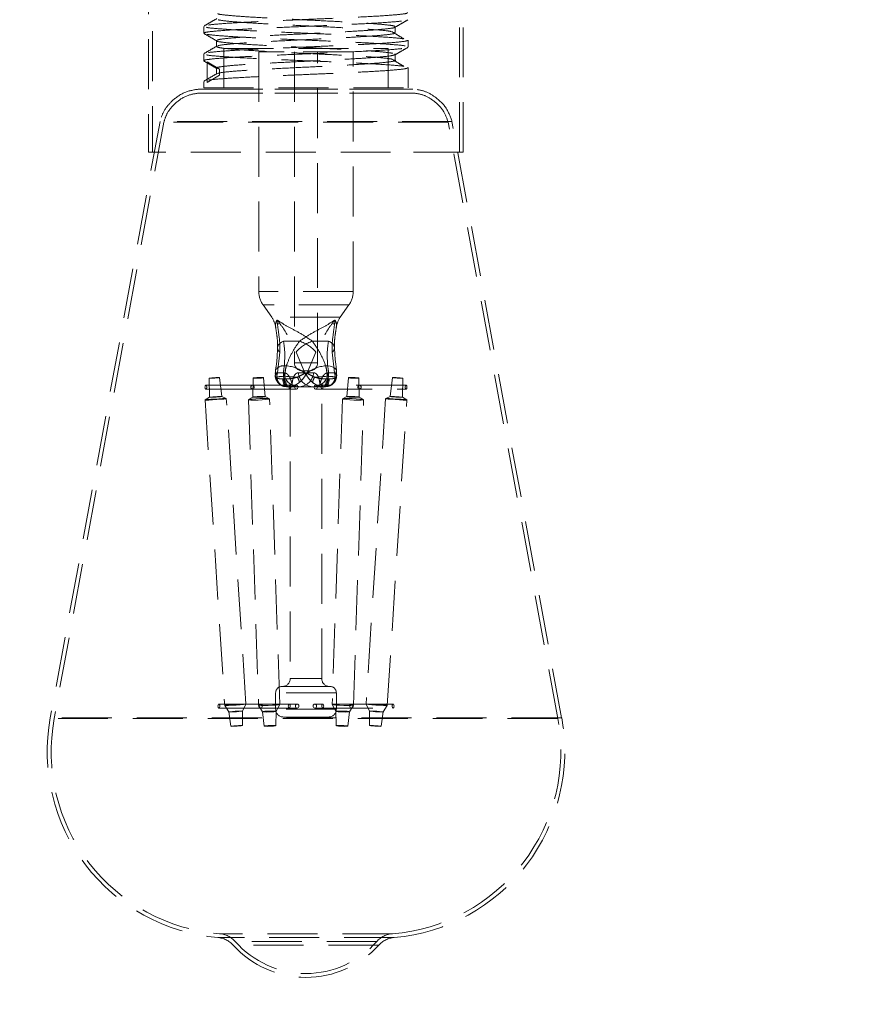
# Model space of a CAD drawing. Header units: millimetres. Extents: x 624 to 866, y 309 to 728.
# Tile 14 of 41: x 824 to 845, y 337 to 362. Entities that reach past the tile are written whole.
import ezdxf

# ---------------------------------------------------------------- set-up
doc = ezdxf.new("R2010")
doc.units = ezdxf.units.MM
doc.linetypes.add('HIDDEN', pattern=[1.905, 1.27, -0.635])

msp = doc.modelspace()

# ---------------------------------------------------------------- linework, layer by layer
at = {"color": 7, "linetype": 'HIDDEN', "lineweight": 18}
for p, q in [((827.509, 371.08), (827.509, 358.68)), ((827.609, 371.28), (827.609, 358.68)), ((835.409, 358.68), (835.409, 371.28)), ((835.509, 358.68), (835.509, 371.08)), ((828.909, 361.881), (828.909, 361.706)), ((829.417, 361.318), (833.601, 361.318)), ((829.417, 361.318), (829.417, 360.318)), ((833.601, 360.318), (833.601, 361.318)), ((834.108, 361.353), (834.099, 361.356)), ((834.109, 361.356), (834.109, 361.531)), ((828.909, 361.181), (828.909, 361.006)), ((830.955, 361.233), (830.309, 361.233)), ((830.309, 361.233), (830.309, 355.142)), ((832.709, 361.233), (830.955, 361.233)), ((831.214, 361.233), (831.214, 353.323)), ((831.805, 353.323), (831.805, 361.233)), ((832.709, 355.142), (832.709, 361.233)), ((833.778, 361.168), (833.778, 361.177)), ((828.994, 360.452), (828.994, 360.977)), ((828.994, 360.977), (829.308, 360.79)), ((829.308, 360.79), (829.308, 360.64)), ((834.109, 360.318), (834.109, 360.831)), ((829.308, 360.64), (828.994, 360.452)), ((829.235, 360.671), (829.241, 360.669)), ((828.909, 360.481), (828.909, 360.318)), ((828.909, 360.318), (834.109, 360.318)), ((834.224, 360.286), (828.795, 360.286)), ((834.224, 360.186), (828.795, 360.186)), ((828.808, 360.186), (834.21, 360.186)), ((828.809, 360.286), (834.209, 360.286)), ((827.798, 359.462), (825.009, 344.297)), ((827.896, 359.444), (825.108, 344.279)), ((835.221, 359.462), (827.805, 359.462)), ((835.122, 359.444), (827.903, 359.444)), ((837.911, 344.279), (835.123, 359.444)), ((838.009, 344.297), (835.221, 359.462)), ((833.661, 358.68), (827.509, 358.68)), ((835.509, 358.68), (833.661, 358.68)), ((832.708, 355.142), (830.314, 355.142)), ((830.417, 354.799), (830.637, 354.484)), ((832.601, 354.799), (830.418, 354.799)), ((832.382, 354.484), (832.602, 354.799)), ((832.381, 354.484), (830.638, 354.484)), ((831.346, 353.874), (830.938, 353.874)), ((831.672, 353.874), (832.081, 353.874)), ((830.785, 353.074), (830.842, 353.597)), ((831.258, 353.597), (831.484, 353.074)), ((831.761, 353.597), (831.535, 353.074)), ((832.233, 353.074), (832.177, 353.597)), ((832.233, 353.717), (832.233, 353.713)), ((831.804, 353.323), (831.215, 353.323)), ((830.735, 353.127), (830.736, 353.132)), ((830.95, 353.074), (830.785, 353.074)), ((831.01, 353.25), (830.958, 353.25)), ((831.484, 353.074), (831.319, 353.074)), ((831.465, 353.123), (831.414, 353.123)), ((831.605, 353.123), (831.465, 353.123)), ((831.535, 353.074), (831.7, 353.074)), ((832.009, 353.25), (832.061, 353.25)), ((832.069, 353.074), (832.233, 353.074)), ((829.048, 352.933), (829.053, 352.449)), ((829.369, 352.47), (829.312, 352.95)), ((830.163, 352.937), (830.154, 352.454)), ((830.469, 352.465), (830.427, 352.946)), ((830.918, 352.917), (830.944, 352.918)), ((830.971, 352.983), (830.938, 352.983)), ((830.938, 352.983), (830.944, 352.918)), ((830.965, 352.918), (830.944, 352.918)), ((830.965, 352.918), (830.971, 352.983)), ((830.965, 352.918), (830.993, 352.917)), ((832.054, 352.918), (832.026, 352.917)), ((832.048, 352.983), (832.08, 352.983)), ((832.054, 352.918), (832.048, 352.983)), ((832.054, 352.918), (832.074, 352.918)), ((832.08, 352.983), (832.074, 352.918)), ((832.074, 352.918), (832.101, 352.917)), ((832.591, 352.946), (832.55, 352.465)), ((832.865, 352.454), (832.855, 352.937)), ((833.707, 352.95), (833.65, 352.47)), ((833.966, 352.449), (833.971, 352.933)), ((830.151, 352.756), (828.964, 352.756)), ((828.964, 352.656), (830.151, 352.656)), ((831.264, 352.756), (830.151, 352.756)), ((830.151, 352.656), (831.264, 352.656)), ((831.039, 352.718), (831.025, 352.718)), ((831.056, 352.718), (831.039, 352.718)), ((831.07, 352.718), (831.056, 352.718)), ((831.347, 352.718), (831.07, 352.718)), ((831.109, 352.718), (831.109, 345.295)), ((831.864, 352.718), (831.347, 352.718)), ((831.92, 352.756), (831.755, 352.756)), ((831.755, 352.656), (831.92, 352.656)), ((831.909, 352.718), (831.864, 352.718)), ((831.994, 352.718), (831.909, 352.718)), ((831.909, 345.295), (831.909, 352.718)), ((834.054, 352.756), (831.92, 352.756)), ((831.92, 352.656), (834.054, 352.656)), ((828.945, 352.38), (829.443, 344.612)), ((829.054, 352.45), (828.946, 352.381)), ((829.484, 352.415), (829.368, 352.47)), ((829.982, 344.647), (829.484, 352.415)), ((830.044, 352.388), (830.303, 344.621)), ((830.155, 352.455), (830.045, 352.39)), ((830.582, 352.408), (830.468, 352.466)), ((830.843, 344.639), (830.583, 352.406)), ((832.435, 352.406), (832.176, 344.639)), ((832.551, 352.466), (832.437, 352.408)), ((832.716, 344.621), (832.975, 352.388)), ((832.974, 352.39), (832.864, 352.455)), ((833.534, 352.415), (833.036, 344.647)), ((833.651, 352.47), (833.535, 352.415)), ((833.576, 344.612), (834.073, 352.38)), ((834.073, 352.381), (833.965, 352.45)), ((831.908, 345.295), (831.111, 345.295)), ((831.227, 345.095), (830.898, 345.095)), ((832.121, 345.095), (831.227, 345.095)), ((830.738, 344.935), (830.738, 344.518)), ((832.272, 344.935), (830.747, 344.935)), ((832.281, 344.518), (832.281, 344.935)), ((830.352, 344.647), (829.295, 344.647)), ((829.295, 344.547), (830.352, 344.547)), ((829.443, 344.612), (829.55, 344.447)), ((829.898, 344.469), (829.982, 344.647)), ((830.303, 344.62), (830.404, 344.452)), ((831.284, 344.647), (830.352, 344.647)), ((830.352, 344.547), (831.284, 344.547)), ((832.272, 344.518), (830.747, 344.518)), ((830.753, 344.463), (830.843, 344.638)), ((831.936, 344.647), (831.735, 344.647)), ((831.735, 344.547), (831.936, 344.547)), ((833.724, 344.647), (831.936, 344.647)), ((831.936, 344.547), (833.724, 344.547)), ((832.176, 344.638), (832.266, 344.463)), ((832.614, 344.452), (832.716, 344.62)), ((833.036, 344.647), (833.121, 344.469)), ((833.469, 344.447), (833.576, 344.612)), ((838.003, 344.297), (825.015, 344.297)), ((837.905, 344.279), (825.114, 344.279)), ((829.549, 344.447), (829.599, 344.082)), ((829.895, 344.101), (829.898, 344.469)), ((830.404, 344.452), (830.443, 344.087)), ((830.739, 344.096), (830.753, 344.464)), ((831.245, 344.318), (830.938, 344.318)), ((832.081, 344.318), (831.245, 344.318)), ((832.266, 344.464), (832.28, 344.096)), ((832.576, 344.087), (832.615, 344.452)), ((833.121, 344.469), (833.124, 344.101)), ((833.419, 344.082), (833.469, 344.447)), ((833.709, 338.809), (829.312, 338.809)), ((833.752, 338.712), (829.269, 338.712)), ((833.354, 338.517), (829.665, 338.517)), ((833.307, 338.608), (829.716, 338.608))]:
    msp.add_line(p, q, dxfattribs=at)
at = {"color": 7, "linetype": 'HIDDEN', "lineweight": 18, "flags": 128}
for points in [[(830.842, 353.597), (830.811, 353.633), (830.792, 353.671), (830.786, 353.71), (830.792, 353.749), (830.812, 353.785), (830.843, 353.819), (830.886, 353.849), (830.938, 353.874)], [(832.061, 353.25), (832.122, 353.24), (832.175, 353.226), (832.219, 353.206), (832.253, 353.182), (832.274, 353.155), (832.284, 353.125), (832.28, 353.093), (832.264, 353.06)], [(829.063, 352.932), (829.095, 352.933), (829.141, 352.935), (829.192, 352.938), (829.241, 352.942), (829.281, 352.945), (829.306, 352.948), (829.311, 352.95), (829.297, 352.951), (829.265, 352.95), (829.219, 352.948), (829.168, 352.945), (829.119, 352.942), (829.079, 352.938), (829.054, 352.935), (829.049, 352.933), (829.063, 352.932)], [(830.234, 352.932), (830.194, 352.933), (830.169, 352.935), (830.164, 352.938), (830.178, 352.942), (830.21, 352.945), (830.256, 352.948), (830.307, 352.95), (830.356, 352.951), (830.396, 352.95), (830.421, 352.948), (830.427, 352.945), (830.412, 352.942), (830.38, 352.938), (830.335, 352.935), (830.284, 352.933), (830.234, 352.932)], [(831.025, 352.718), (831.004, 352.722), (830.984, 352.734), (830.966, 352.752), (830.949, 352.777), (830.936, 352.807), (830.926, 352.841), (830.92, 352.879), (830.918, 352.917)], [(830.944, 352.918), (830.946, 352.879), (830.952, 352.842), (830.96, 352.807), (830.972, 352.777), (830.986, 352.752), (831.003, 352.734), (831.02, 352.722), (831.039, 352.718)], [(831.056, 352.718), (831.038, 352.722), (831.021, 352.734), (831.005, 352.752), (830.992, 352.777), (830.98, 352.807), (830.972, 352.842), (830.967, 352.879), (830.965, 352.918)], [(831.07, 352.718), (831.055, 352.722), (831.041, 352.734), (831.027, 352.752), (831.016, 352.777), (831.006, 352.807), (830.999, 352.841), (830.995, 352.879), (830.993, 352.917)], [(831.209, 352.736), (831.189, 352.74), (831.119, 352.781), (831.094, 352.808), (831.09, 352.813), (831.093, 352.807), (831.099, 352.79), (831.105, 352.764), (831.109, 352.731), (831.109, 352.724), (831.109, 352.72), (831.109, 352.719), (831.109, 352.718), (831.109, 352.717), (831.109, 352.717), (831.109, 352.717), (831.109, 352.717), (831.109, 352.717), (831.109, 352.717), (831.109, 352.717), (831.109, 352.717), (831.109, 352.717), (831.109, 352.717), (831.109, 352.717), (831.109, 352.717), (831.109, 352.717), (831.109, 352.717), (831.109, 352.717), (831.109, 352.717), (831.109, 352.717)], [(831.949, 352.718), (831.964, 352.722), (831.978, 352.734), (831.991, 352.752), (832.003, 352.777), (832.013, 352.807), (832.02, 352.841), (832.024, 352.879), (832.026, 352.917)], [(831.963, 352.718), (831.981, 352.722), (831.998, 352.734), (832.013, 352.752), (832.027, 352.777), (832.038, 352.807), (832.047, 352.842), (832.052, 352.879), (832.054, 352.918)], [(832.074, 352.918), (832.073, 352.879), (832.067, 352.842), (832.058, 352.807), (832.047, 352.777), (832.033, 352.752), (832.016, 352.734), (831.999, 352.722), (831.98, 352.718)], [(831.994, 352.718), (832.014, 352.722), (832.035, 352.734), (832.053, 352.752), (832.069, 352.777), (832.083, 352.807), (832.093, 352.841), (832.099, 352.879), (832.101, 352.917)], [(832.784, 352.932), (832.825, 352.933), (832.849, 352.935), (832.855, 352.938), (832.841, 352.942), (832.808, 352.945), (832.763, 352.948), (832.712, 352.95), (832.663, 352.951), (832.622, 352.95), (832.598, 352.948), (832.592, 352.945), (832.606, 352.942), (832.639, 352.938), (832.684, 352.935), (832.735, 352.933), (832.784, 352.932)], [(833.956, 352.932), (833.923, 352.933), (833.878, 352.935), (833.827, 352.938), (833.778, 352.942), (833.738, 352.945), (833.713, 352.948), (833.708, 352.95), (833.722, 352.951), (833.754, 352.95), (833.799, 352.948), (833.85, 352.945), (833.9, 352.942), (833.94, 352.938), (833.965, 352.935), (833.97, 352.933), (833.956, 352.932)], [(828.941, 352.706), (828.943, 352.725), (828.948, 352.742), (828.956, 352.752), (828.964, 352.756), (828.973, 352.752), (828.981, 352.742), (828.986, 352.725), (828.988, 352.706), (828.986, 352.687), (828.981, 352.671), (828.973, 352.66), (828.964, 352.656), (828.956, 352.66), (828.948, 352.671), (828.943, 352.687), (828.941, 352.706)], [(830.196, 352.706), (830.192, 352.725), (830.183, 352.742), (830.168, 352.752), (830.151, 352.756), (830.134, 352.752), (830.12, 352.742), (830.11, 352.725), (830.107, 352.706), (830.11, 352.687), (830.12, 352.671), (830.134, 352.66), (830.151, 352.656), (830.168, 352.66), (830.183, 352.671), (830.192, 352.687), (830.196, 352.706)], [(831.076, 352.706), (831.078, 352.725), (831.083, 352.742), (831.09, 352.752), (831.099, 352.756), (831.108, 352.752), (831.115, 352.742), (831.12, 352.725), (831.122, 352.706), (831.12, 352.687), (831.115, 352.671), (831.108, 352.66), (831.099, 352.656), (831.09, 352.66), (831.083, 352.671), (831.078, 352.687), (831.076, 352.706)], [(831.308, 352.706), (831.305, 352.725), (831.295, 352.742), (831.281, 352.752), (831.264, 352.756), (831.247, 352.752), (831.232, 352.742), (831.223, 352.725), (831.219, 352.706), (831.223, 352.687), (831.232, 352.671), (831.247, 352.66), (831.264, 352.656), (831.281, 352.66), (831.295, 352.671), (831.305, 352.687), (831.308, 352.706)], [(831.711, 352.706), (831.714, 352.725), (831.724, 352.742), (831.738, 352.752), (831.755, 352.756), (831.772, 352.752), (831.786, 352.742), (831.796, 352.725), (831.799, 352.706), (831.796, 352.687), (831.786, 352.671), (831.772, 352.66), (831.755, 352.656), (831.738, 352.66), (831.724, 352.671), (831.714, 352.687), (831.711, 352.706)], [(831.943, 352.706), (831.941, 352.725), (831.936, 352.742), (831.929, 352.752), (831.92, 352.756), (831.911, 352.752), (831.903, 352.742), (831.898, 352.725), (831.897, 352.706), (831.898, 352.687), (831.903, 352.671), (831.911, 352.66), (831.92, 352.656), (831.929, 352.66), (831.936, 352.671), (831.941, 352.687), (831.943, 352.706)], [(832.823, 352.706), (832.827, 352.725), (832.836, 352.742), (832.851, 352.752), (832.868, 352.756), (832.885, 352.752), (832.899, 352.742), (832.909, 352.725), (832.912, 352.706), (832.909, 352.687), (832.899, 352.671), (832.885, 352.66), (832.868, 352.656), (832.851, 352.66), (832.836, 352.671), (832.827, 352.687), (832.823, 352.706)], [(834.077, 352.706), (834.076, 352.725), (834.071, 352.742), (834.063, 352.752), (834.054, 352.756), (834.046, 352.752), (834.038, 352.742), (834.033, 352.725), (834.031, 352.706), (834.033, 352.687), (834.038, 352.671), (834.046, 352.66), (834.054, 352.656), (834.063, 352.66), (834.071, 352.671), (834.076, 352.687), (834.077, 352.706)], [(828.976, 352.378), (829.042, 352.379), (829.134, 352.384), (829.239, 352.39), (829.34, 352.397), (829.422, 352.405), (829.472, 352.411), (829.483, 352.415), (829.454, 352.417), (829.388, 352.415), (829.296, 352.411), (829.191, 352.405), (829.09, 352.397), (829.008, 352.39), (828.958, 352.384), (828.946, 352.379), (828.976, 352.378)], [(829.071, 352.448), (829.11, 352.449), (829.164, 352.452), (829.225, 352.455), (829.284, 352.46), (829.332, 352.464), (829.361, 352.468), (829.368, 352.47), (829.351, 352.471), (829.312, 352.47), (829.258, 352.468), (829.197, 352.464), (829.138, 352.46), (829.09, 352.455), (829.06, 352.452), (829.054, 352.449), (829.071, 352.448)], [(830.189, 352.378), (830.107, 352.379), (830.056, 352.384), (830.045, 352.39), (830.074, 352.397), (830.14, 352.405), (830.232, 352.411), (830.337, 352.415), (830.438, 352.417), (830.52, 352.415), (830.571, 352.411), (830.582, 352.405), (830.553, 352.397), (830.487, 352.39), (830.395, 352.384), (830.29, 352.379), (830.189, 352.378)], [(830.239, 352.448), (830.191, 352.449), (830.161, 352.452), (830.154, 352.455), (830.171, 352.46), (830.21, 352.464), (830.264, 352.468), (830.325, 352.47), (830.384, 352.471), (830.432, 352.47), (830.462, 352.468), (830.469, 352.464), (830.451, 352.46), (830.413, 352.455), (830.359, 352.452), (830.298, 352.449), (830.239, 352.448)], [(832.83, 352.378), (832.912, 352.379), (832.963, 352.384), (832.974, 352.39), (832.945, 352.397), (832.879, 352.405), (832.787, 352.411), (832.682, 352.415), (832.581, 352.417), (832.499, 352.415), (832.448, 352.411), (832.436, 352.405), (832.466, 352.397), (832.532, 352.39), (832.624, 352.384), (832.729, 352.379), (832.83, 352.378)], [(832.78, 352.448), (832.828, 352.449), (832.858, 352.452), (832.865, 352.455), (832.847, 352.46), (832.809, 352.464), (832.755, 352.468), (832.694, 352.47), (832.635, 352.471), (832.586, 352.47), (832.557, 352.468), (832.55, 352.464), (832.567, 352.46), (832.606, 352.455), (832.66, 352.452), (832.721, 352.449), (832.78, 352.448)], [(834.043, 352.378), (833.977, 352.379), (833.885, 352.384), (833.78, 352.39), (833.679, 352.397), (833.597, 352.405), (833.547, 352.411), (833.535, 352.415), (833.565, 352.417), (833.631, 352.415), (833.723, 352.411), (833.828, 352.405), (833.929, 352.397), (834.011, 352.39), (834.061, 352.384), (834.072, 352.379), (834.043, 352.378)], [(833.948, 352.448), (833.909, 352.449), (833.855, 352.452), (833.794, 352.455), (833.735, 352.46), (833.687, 352.464), (833.658, 352.468), (833.651, 352.47), (833.668, 352.471), (833.707, 352.47), (833.761, 352.468), (833.822, 352.464), (833.881, 352.46), (833.929, 352.455), (833.958, 352.452), (833.965, 352.449), (833.948, 352.448)], [(829.272, 344.597), (829.273, 344.616), (829.278, 344.632), (829.286, 344.643), (829.295, 344.647), (829.303, 344.643), (829.311, 344.632), (829.316, 344.616), (829.318, 344.597), (829.316, 344.578), (829.311, 344.561), (829.303, 344.551), (829.295, 344.547), (829.286, 344.551), (829.278, 344.561), (829.273, 344.578), (829.272, 344.597)], [(829.474, 344.61), (829.54, 344.612), (829.632, 344.616), (829.737, 344.622), (829.838, 344.63), (829.92, 344.637), (829.97, 344.643), (829.981, 344.648), (829.952, 344.649), (829.886, 344.648), (829.793, 344.643), (829.689, 344.637), (829.588, 344.63), (829.506, 344.622), (829.455, 344.616), (829.444, 344.612), (829.474, 344.61)], [(830.448, 344.61), (830.366, 344.612), (830.315, 344.616), (830.304, 344.622), (830.333, 344.63), (830.399, 344.637), (830.492, 344.643), (830.596, 344.648), (830.698, 344.649), (830.78, 344.648), (830.831, 344.643), (830.842, 344.637), (830.813, 344.63), (830.747, 344.622), (830.654, 344.616), (830.55, 344.612), (830.448, 344.61)], [(830.397, 344.597), (830.393, 344.616), (830.384, 344.632), (830.369, 344.643), (830.352, 344.647), (830.335, 344.643), (830.321, 344.632), (830.311, 344.616), (830.308, 344.597), (830.311, 344.578), (830.321, 344.561), (830.335, 344.551), (830.352, 344.547), (830.369, 344.551), (830.384, 344.561), (830.393, 344.578), (830.397, 344.597)], [(831.059, 344.597), (831.061, 344.616), (831.066, 344.632), (831.074, 344.643), (831.083, 344.647), (831.091, 344.643), (831.099, 344.632), (831.104, 344.616), (831.106, 344.597), (831.104, 344.578), (831.099, 344.561), (831.091, 344.551), (831.083, 344.547), (831.074, 344.551), (831.066, 344.561), (831.061, 344.578), (831.059, 344.597)], [(831.328, 344.597), (831.325, 344.616), (831.315, 344.632), (831.301, 344.643), (831.284, 344.647), (831.267, 344.643), (831.253, 344.632), (831.243, 344.616), (831.24, 344.597), (831.243, 344.578), (831.253, 344.561), (831.267, 344.551), (831.284, 344.547), (831.301, 344.551), (831.315, 344.561), (831.325, 344.578), (831.328, 344.597)], [(831.69, 344.597), (831.694, 344.616), (831.703, 344.632), (831.718, 344.643), (831.735, 344.647), (831.752, 344.643), (831.766, 344.632), (831.776, 344.616), (831.779, 344.597), (831.776, 344.578), (831.766, 344.561), (831.752, 344.551), (831.735, 344.547), (831.718, 344.551), (831.703, 344.561), (831.694, 344.578), (831.69, 344.597)], [(831.959, 344.597), (831.958, 344.616), (831.953, 344.632), (831.945, 344.643), (831.936, 344.647), (831.927, 344.643), (831.92, 344.632), (831.915, 344.616), (831.913, 344.597), (831.915, 344.578), (831.92, 344.561), (831.927, 344.551), (831.936, 344.547), (831.945, 344.551), (831.953, 344.561), (831.958, 344.578), (831.959, 344.597)], [(832.57, 344.61), (832.653, 344.612), (832.703, 344.616), (832.715, 344.622), (832.686, 344.63), (832.62, 344.637), (832.527, 344.643), (832.422, 344.648), (832.321, 344.649), (832.239, 344.648), (832.188, 344.643), (832.177, 344.637), (832.206, 344.63), (832.272, 344.622), (832.364, 344.616), (832.469, 344.612), (832.57, 344.61)], [(832.622, 344.597), (832.626, 344.616), (832.635, 344.632), (832.65, 344.643), (832.667, 344.647), (832.684, 344.643), (832.698, 344.632), (832.708, 344.616), (832.711, 344.597), (832.708, 344.578), (832.698, 344.561), (832.684, 344.551), (832.667, 344.547), (832.65, 344.551), (832.635, 344.561), (832.626, 344.578), (832.622, 344.597)], [(833.545, 344.61), (833.479, 344.612), (833.387, 344.616), (833.282, 344.622), (833.181, 344.63), (833.099, 344.637), (833.049, 344.643), (833.037, 344.648), (833.067, 344.649), (833.133, 344.648), (833.225, 344.643), (833.33, 344.637), (833.431, 344.63), (833.513, 344.622), (833.564, 344.616), (833.575, 344.612), (833.545, 344.61)], [(833.747, 344.597), (833.746, 344.616), (833.74, 344.632), (833.733, 344.643), (833.724, 344.647), (833.715, 344.643), (833.708, 344.632), (833.703, 344.616), (833.701, 344.597), (833.703, 344.578), (833.708, 344.561), (833.715, 344.551), (833.724, 344.547), (833.733, 344.551), (833.74, 344.561), (833.746, 344.578), (833.747, 344.597)], [(829.569, 344.445), (829.612, 344.446), (829.672, 344.449), (829.739, 344.453), (829.804, 344.458), (829.857, 344.463), (829.89, 344.467), (829.897, 344.469), (829.878, 344.47), (829.835, 344.469), (829.776, 344.467), (829.708, 344.463), (829.643, 344.458), (829.59, 344.453), (829.557, 344.449), (829.55, 344.446), (829.569, 344.445)], [(830.498, 344.445), (830.445, 344.446), (830.412, 344.449), (830.405, 344.453), (830.424, 344.458), (830.466, 344.463), (830.526, 344.467), (830.594, 344.469), (830.659, 344.47), (830.712, 344.469), (830.745, 344.467), (830.752, 344.463), (830.733, 344.458), (830.691, 344.453), (830.631, 344.449), (830.564, 344.446), (830.498, 344.445)], [(832.521, 344.445), (832.574, 344.446), (832.606, 344.449), (832.614, 344.453), (832.595, 344.458), (832.552, 344.463), (832.493, 344.467), (832.425, 344.469), (832.36, 344.47), (832.307, 344.469), (832.274, 344.467), (832.266, 344.463), (832.285, 344.458), (832.328, 344.453), (832.388, 344.449), (832.455, 344.446), (832.521, 344.445)], [(833.45, 344.445), (833.407, 344.446), (833.347, 344.449), (833.28, 344.453), (833.214, 344.458), (833.162, 344.463), (833.129, 344.467), (833.122, 344.469), (833.141, 344.47), (833.183, 344.469), (833.243, 344.467), (833.311, 344.463), (833.376, 344.458), (833.429, 344.453), (833.461, 344.449), (833.469, 344.446), (833.45, 344.445)], [(829.616, 344.081), (829.652, 344.082), (829.703, 344.084), (829.76, 344.088), (829.816, 344.092), (829.86, 344.096), (829.888, 344.099), (829.894, 344.101), (829.878, 344.102), (829.842, 344.101), (829.791, 344.099), (829.734, 344.096), (829.679, 344.092), (829.634, 344.088), (829.606, 344.084), (829.6, 344.082), (829.616, 344.081)], [(830.523, 344.081), (830.478, 344.082), (830.45, 344.084), (830.444, 344.088), (830.46, 344.092), (830.496, 344.096), (830.546, 344.099), (830.604, 344.101), (830.659, 344.102), (830.704, 344.101), (830.732, 344.099), (830.738, 344.096), (830.722, 344.092), (830.686, 344.088), (830.635, 344.084), (830.578, 344.082), (830.523, 344.081)], [(832.496, 344.081), (832.541, 344.082), (832.569, 344.084), (832.575, 344.088), (832.559, 344.092), (832.523, 344.096), (832.472, 344.099), (832.415, 344.101), (832.36, 344.102), (832.315, 344.101), (832.287, 344.099), (832.281, 344.096), (832.297, 344.092), (832.333, 344.088), (832.383, 344.084), (832.441, 344.082), (832.496, 344.081)], [(833.403, 344.081), (833.366, 344.082), (833.316, 344.084), (833.259, 344.088), (833.203, 344.092), (833.158, 344.096), (833.131, 344.099), (833.125, 344.101), (833.141, 344.102), (833.177, 344.101), (833.227, 344.099), (833.285, 344.096), (833.34, 344.092), (833.385, 344.088), (833.413, 344.084), (833.419, 344.082), (833.403, 344.081)]]:
    msp.add_lwpolyline(points, dxfattribs=at)
at = {"color": 7, "linetype": 'Continuous', "lineweight": 25}
for start, end in [(94.515, 242.7971), (0, 85.485)]:
    msp.add_arc((831.462, 340.29), 35, start, end, dxfattribs=at)
at = {"color": 7, "linetype": 'HIDDEN', "lineweight": 18}
for centre, radius, start, end in [((831.462, 340.29), 34.6, 91.8218, 244.1154), ((831.462, 340.29), 34.6, 0, 88.1782), ((830.909, 355.142), 0.6, 180, 214.8828), ((832.109, 355.142), 0.6, 325.1172, 0), ((830.145, 354.141), 0.6, 8.5614, 34.8828), ((832.874, 354.141), 0.6, 145.1172, 171.6263), ((831.921, 353.053), 0.858, 106.8751, 140.6563), ((831.097, 353.053), 0.858, 39.3437, 73.1249), ((832.034, 353.676), 0.203, 11.7169, 76.5476), ((832.083, 353.714), 0.151, 308.8998, 359.4323), ((831.414, 353.323), 0.2, 180, 270), ((831.605, 353.323), 0.2, 270, 0), ((830.827, 353.117), 0.0924, 173.7849, 218.0265), ((830.936, 353.023), 0.228, 84.5913, 151.385), ((830.934, 353.1), 0.184, 192.5922, 208.1932), ((831.323, 353.091), 0.373, 182.6241, 266.8461), ((830.919, 352.308), 0.946, 52.6737, 84.4659), ((831.692, 353.091), 0.373, 182.6241, 266.8461), ((831.327, 353.091), 0.373, 273.1539, 357.3759), ((831.314, 353.003), 0.188, 3.1869, 17.7384), ((831.705, 353.003), 0.188, 162.2616, 176.8131), ((832.1, 352.308), 0.946, 95.5341, 127.3263), ((831.696, 353.091), 0.373, 273.1539, 357.3759), ((832.085, 353.1), 0.184, 331.8068, 347.4078), ((830.877, 352.945), 0.135, 173.6211, 243.0695), ((831.103, 350.724), 2.265, 94.1681, 99.1694), ((831.906, 363.743), 10.8, 265.035, 266.7308), ((831.042, 352.79), 0.3, 6.4346, 34.313), ((831.977, 352.79), 0.3, 145.687, 173.5654), ((831.113, 363.743), 10.8, 273.2692, 274.965), ((831.916, 350.724), 2.265, 80.8306, 85.8319), ((832.142, 352.945), 0.135, 296.9305, 6.3789), ((830.909, 345.295), 0.2, 270, 0), ((832.109, 345.295), 0.2, 180, 270), ((830.898, 344.935), 0.16, 90, 180), ((832.121, 344.935), 0.16, 0, 90), ((830.938, 344.518), 0.2, 180, 270), ((832.081, 344.518), 0.2, 270, 0), ((829.676, 343.439), 4.745, 169.5807, 265.0349), ((829.676, 343.439), 4.645, 169.5807, 265.4656), ((833.343, 343.439), 4.645, 274.5344, 10.4193), ((833.343, 343.439), 4.745, 274.9651, 10.4193), ((829.261, 338.211), 0.6, 41.4656, 85.4656), ((833.757, 338.211), 0.6, 94.5344, 138.5344), ((829.213, 338.114), 0.6, 42.2134, 85.0349), ((831.509, 340.197), 2.5, 222.2134, 317.7866), ((831.509, 340.197), 2.4, 221.4656, 318.5344), ((833.805, 338.114), 0.6, 94.9651, 137.7866)]:
    msp.add_arc(centre, radius, start, end, dxfattribs=at)
for points, knots in [([(834.089, 362.231), (834.087, 362.224), (834.083, 362.206), (833.841, 362.178), (833.419, 362.146), (832.862, 362.116), (832.268, 362.089), (831.69, 362.064), (831.075, 362.038), (830.425, 362.009), (829.803, 361.978), (829.31, 361.946), (829.01, 361.915), (828.882, 361.893), (828.915, 361.882), (828.918, 361.881)], [0, 0, 0, 0, 0.063635, 0.152932, 0.242228, 0.331348, 0.410227, 0.478145, 0.545817, 0.635347, 0.7244, 0.813789, 0.902991, 0.992193, 1, 1, 1, 1]), ([(828.94, 361.698), (828.928, 361.701), (828.879, 361.716), (829.005, 361.74), (829.312, 361.771), (829.803, 361.803), (830.425, 361.834), (831.132, 361.865), (831.869, 361.896), (832.576, 361.928), (833.203, 361.958), (833.691, 361.99), (834.012, 362.019), (834.064, 362.039), (834.088, 362.048)], [0, 0, 0, 0, 0.032215, 0.1214304, 0.2106438, 0.3000472, 0.3891119, 0.4786554, 0.5676253, 0.6572468, 0.7461761, 0.835813, 0.9247562, 1, 1, 1, 1]), ([(829.244, 362.079), (829.19, 362.048), (829.081, 361.985), (828.973, 361.922), (828.919, 361.89)], [0, 0, 0, 0, 0.499751, 1, 1, 1, 1]), ([(829.264, 362.209), (829.266, 362.205), (829.273, 362.19), (829.472, 362.165), (829.838, 362.134), (830.346, 362.103), (830.941, 362.071), (831.582, 362.04), (832.217, 362.009), (832.796, 361.978), (833.278, 361.946), (833.608, 361.915), (833.771, 361.892), (833.764, 361.879), (833.763, 361.877)], [0, 0, 0, 0, 0.038279, 0.132405, 0.226529, 0.320468, 0.414773, 0.508584, 0.603005, 0.696744, 0.791214, 0.884938, 0.979393, 1, 1, 1, 1]), ([(829.279, 362.046), (829.339, 362.036), (829.457, 362.015), (829.842, 361.984), (830.345, 361.953), (830.941, 361.921), (831.582, 361.89), (832.216, 361.859), (832.799, 361.828), (833.269, 361.796), (833.569, 361.771), (833.641, 361.756), (833.662, 361.752)], [0, 0, 0, 0, 0.106217, 0.212433, 0.31844, 0.42486, 0.530722, 0.637273, 0.743054, 0.84966, 0.955425, 1, 1, 1, 1]), ([(833.776, 361.859), (833.831, 361.891), (833.939, 361.953), (834.048, 362.016), (834.102, 362.048)], [0, 0, 0, 0, 0.499925, 1, 1, 1, 1]), ([(828.983, 361.857), (828.986, 361.855), (829.014, 361.843), (829.258, 361.822), (829.703, 361.79), (830.31, 361.759), (831.004, 361.727), (831.741, 361.697), (832.457, 361.665), (833.104, 361.634), (833.61, 361.602), (833.909, 361.579), (833.968, 361.566), (833.979, 361.564)], [0, 0, 0, 0, 0.014206, 0.120727, 0.227819, 0.334227, 0.441412, 0.547771, 0.654975, 0.76135, 0.868498, 0.974954, 1, 1, 1, 1]), ([(833.762, 361.859), (833.763, 361.857), (833.767, 361.844), (833.601, 361.821), (833.268, 361.79), (832.783, 361.759), (832.202, 361.728), (831.566, 361.696), (830.926, 361.665), (830.332, 361.634), (829.828, 361.602), (829.462, 361.572), (829.255, 361.543), (829.254, 361.526), (829.253, 361.519)], [0, 0, 0, 0, 0.018796, 0.110877, 0.202465, 0.294402, 0.386144, 0.477887, 0.569822, 0.661411, 0.753491, 0.844983, 0.937144, 1, 1, 1, 1]), ([(833.778, 361.727), (833.778, 361.752), (833.778, 361.802), (833.778, 361.852), (833.778, 361.877)], [0, 0, 0, 0, 0.500241, 1, 1, 1, 1]), ([(828.917, 361.698), (828.971, 361.666), (829.08, 361.603), (829.188, 361.541), (829.243, 361.509)], [0, 0, 0, 0, 0.500075, 1, 1, 1, 1]), ([(834.034, 361.382), (834.033, 361.382), (834.007, 361.393), (833.769, 361.415), (833.329, 361.446), (832.726, 361.478), (832.033, 361.509), (831.297, 361.54), (830.579, 361.572), (829.932, 361.602), (829.412, 361.634), (829.119, 361.659), (829.022, 361.673), (828.994, 361.677)], [0, 0, 0, 0, 0.006612, 0.112516, 0.21801, 0.323711, 0.429414, 0.534907, 0.640813, 0.746162, 0.852197, 0.957466, 1, 1, 1, 1]), ([(833.763, 361.727), (833.771, 361.719), (833.789, 361.7), (833.607, 361.671), (833.266, 361.64), (832.783, 361.609), (832.202, 361.578), (831.566, 361.546), (830.926, 361.515), (830.332, 361.484), (829.827, 361.452), (829.465, 361.422), (829.272, 361.397), (829.266, 361.383), (829.264, 361.379)], [0, 0, 0, 0, 0.06985, 0.159953, 0.249573, 0.339535, 0.429305, 0.519077, 0.609037, 0.698658, 0.78876, 0.878286, 0.968467, 1, 1, 1, 1]), ([(833.997, 361.564), (833.944, 361.595), (833.839, 361.658), (833.735, 361.721), (833.683, 361.752)], [0, 0, 0, 0, 0.5001301, 1, 1, 1, 1]), ([(834.089, 361.531), (834.087, 361.524), (834.083, 361.506), (833.841, 361.478), (833.419, 361.446), (832.862, 361.416), (832.268, 361.389), (831.69, 361.364), (831.075, 361.338), (830.425, 361.309), (829.803, 361.278), (829.31, 361.246), (829.01, 361.215), (828.882, 361.193), (828.915, 361.182), (828.918, 361.181)], [0, 0, 0, 0, 0.063635, 0.152932, 0.242228, 0.331348, 0.410227, 0.478145, 0.545817, 0.635347, 0.7244, 0.813789, 0.902991, 0.992193, 1, 1, 1, 1]), ([(828.934, 361), (828.924, 361.003), (828.88, 361.016), (829.006, 361.04), (829.311, 361.071), (829.803, 361.103), (830.425, 361.134), (831.132, 361.165), (831.869, 361.196), (832.576, 361.228), (833.203, 361.258), (833.691, 361.29), (834.012, 361.319), (834.064, 361.339), (834.088, 361.348)], [0, 0, 0, 0, 0.0251077, 0.1149855, 0.2048613, 0.2949285, 0.3846545, 0.4748629, 0.5644934, 0.6547803, 0.7443699, 0.8346723, 0.924276, 1, 1, 1, 1]), ([(829.244, 361.379), (829.19, 361.348), (829.081, 361.285), (828.973, 361.222), (828.919, 361.19)], [0, 0, 0, 0, 0.49969, 1, 1, 1, 1]), ([(829.243, 361.509), (829.243, 361.509), (829.232, 361.499), (829.372, 361.477), (829.669, 361.447), (830.13, 361.415), (830.695, 361.384), (831.324, 361.352), (831.967, 361.321), (832.575, 361.29), (833.097, 361.259), (833.507, 361.228), (833.645, 361.207), (833.715, 361.196)], [0, 0, 0, 0, 0.000311, 0.100655, 0.20022, 0.300512, 0.400153, 0.500322, 0.600101, 0.700078, 0.800053, 0.899833, 1, 1, 1, 1]), ([(829.234, 361.519), (829.234, 361.494), (829.234, 361.444), (829.234, 361.394), (829.234, 361.369)], [0, 0, 0, 0, 0.499678, 1, 1, 1, 1]), ([(829.243, 361.359), (829.279, 361.348), (829.35, 361.327), (829.675, 361.297), (830.129, 361.265), (830.695, 361.234), (831.323, 361.202), (831.967, 361.171), (832.575, 361.14), (833.096, 361.109), (833.485, 361.08), (833.613, 361.06), (833.671, 361.052)], [0, 0, 0, 0, 0.102216, 0.20364, 0.305803, 0.407304, 0.509342, 0.610982, 0.712825, 0.814665, 0.916307, 1, 1, 1, 1]), ([(833.776, 361.159), (833.83, 361.191), (833.939, 361.253), (834.048, 361.316), (834.102, 361.348)], [0, 0, 0, 0, 0.499925, 1, 1, 1, 1]), ([(828.983, 361.157), (828.986, 361.155), (829.014, 361.143), (829.258, 361.122), (829.703, 361.09), (830.31, 361.059), (831.004, 361.027), (831.741, 360.997), (832.457, 360.965), (833.104, 360.934), (833.61, 360.902), (833.909, 360.879), (833.968, 360.866), (833.979, 360.864)], [0, 0, 0, 0, 0.014206, 0.120728, 0.22782, 0.334228, 0.441414, 0.547773, 0.654978, 0.761353, 0.868501, 0.974958, 1, 1, 1, 1]), ([(833.763, 361.159), (833.742, 361.151), (833.697, 361.132), (833.418, 361.103), (832.992, 361.071), (832.443, 361.04), (831.824, 361.008), (831.179, 360.978), (830.561, 360.946), (830.016, 360.915), (829.586, 360.884), (829.319, 360.853), (829.208, 360.829), (829.248, 360.815), (829.257, 360.812)], [0, 0, 0, 0, 0.07296, 0.162616, 0.252971, 0.342612, 0.432951, 0.522633, 0.612894, 0.702672, 0.792791, 0.882719, 0.972649, 1, 1, 1, 1]), ([(833.997, 360.864), (833.944, 360.895), (833.839, 360.958), (833.735, 361.021), (833.683, 361.052)], [0, 0, 0, 0, 0.500169, 1, 1, 1, 1]), ([(833.758, 361.177), (833.776, 361.173), (833.797, 361.169), (833.78, 361.164), (833.778, 361.164)], [0, 0, 0, 0, 0.885835, 1, 1, 1, 1]), ([(833.778, 361.027), (833.778, 361.052), (833.778, 361.097), (833.778, 361.143), (833.778, 361.164)], [0, 0, 0, 0, 0.5481925, 1, 1, 1, 1]), ([(834.089, 360.831), (834.087, 360.824), (834.083, 360.806), (833.841, 360.778), (833.419, 360.746), (832.862, 360.716), (832.268, 360.689), (831.69, 360.664), (831.075, 360.638), (830.425, 360.609), (829.803, 360.578), (829.31, 360.546), (829.01, 360.515), (828.882, 360.493), (828.915, 360.482), (828.918, 360.481)], [0, 0, 0, 0, 0.063635, 0.152932, 0.242228, 0.331348, 0.410227, 0.478145, 0.545817, 0.635347, 0.7244, 0.813789, 0.902991, 0.992193, 1, 1, 1, 1]), ([(828.913, 361), (828.967, 360.969), (829.076, 360.906), (829.184, 360.843), (829.238, 360.812)], [0, 0, 0, 0, 0.500048, 1, 1, 1, 1]), ([(829.234, 360.819), (829.234, 360.794), (829.234, 360.744), (829.234, 360.694), (829.234, 360.669)], [0, 0, 0, 0, 0.499598, 1, 1, 1, 1]), ([(833.758, 361.027), (833.769, 361.023), (833.81, 361.009), (833.696, 360.984), (833.424, 360.953), (832.99, 360.921), (832.444, 360.89), (831.824, 360.858), (831.179, 360.828), (830.561, 360.796), (830.015, 360.765), (829.592, 360.734), (829.321, 360.705), (829.279, 360.687), (829.26, 360.679)], [0, 0, 0, 0, 0.033769, 0.123904, 0.213389, 0.303572, 0.393042, 0.483209, 0.57272, 0.662809, 0.752416, 0.842364, 0.93212, 1, 1, 1, 1]), ([(829.244, 360.679), (829.19, 360.648), (829.082, 360.585), (828.973, 360.522), (828.919, 360.49)], [0, 0, 0, 0, 0.4996285, 1, 1, 1, 1]), ([(828.795, 360.286), (828.67, 360.267), (828.411, 360.227), (828.112, 360.005), (827.889, 359.749), (827.827, 359.556), (827.798, 359.462)], [0, 0, 0, 0, 0.2724867, 0.562677, 0.7880862, 1, 1, 1, 1]), ([(828.795, 360.186), (828.684, 360.169), (828.451, 360.132), (828.18, 359.93), (827.978, 359.699), (827.923, 359.526), (827.896, 359.444)], [0, 0, 0, 0, 0.268416, 0.564329, 0.793068, 1, 1, 1, 1]), ([(828.795, 360.286), (828.798, 360.286), (828.802, 360.286), (828.807, 360.286), (828.809, 360.286)], [0, 0, 0, 0, 0.56035, 1, 1, 1, 1]), ([(828.795, 360.186), (828.798, 360.186), (828.802, 360.186), (828.806, 360.186), (828.808, 360.186)], [0, 0, 0, 0, 0.559538, 1, 1, 1, 1]), ([(834.209, 360.286), (834.212, 360.286), (834.217, 360.286), (834.222, 360.286), (834.224, 360.286)], [0, 0, 0, 0, 0.559648, 1, 1, 1, 1]), ([(834.21, 360.186), (834.213, 360.186), (834.217, 360.186), (834.222, 360.186), (834.224, 360.186)], [0, 0, 0, 0, 0.560454, 1, 1, 1, 1]), ([(835.221, 359.462), (835.179, 359.581), (835.092, 359.828), (834.818, 360.079), (834.524, 360.25), (834.322, 360.274), (834.224, 360.286)], [0, 0, 0, 0, 0.271519, 0.561412, 0.787314, 1, 1, 1, 1]), ([(835.123, 359.444), (835.085, 359.549), (835.006, 359.771), (834.757, 359.998), (834.491, 360.153), (834.31, 360.176), (834.224, 360.186)], [0, 0, 0, 0, 0.2670348, 0.5625422, 0.7919497, 1, 1, 1, 1]), ([(831.672, 353.874), (831.58, 353.938), (831.393, 354.066), (831.102, 354.214), (830.91, 354.325), (830.814, 354.389), (830.786, 354.406), (830.78, 354.41), (830.775, 354.412), (830.772, 354.412), (830.769, 354.41), (830.764, 354.403), (830.748, 354.368), (830.719, 354.266), (830.761, 354.129), (830.874, 353.982), (830.921, 353.902), (830.938, 353.874)], [0, 0, 0, 0, 0.146382, 0.296127, 0.436884, 0.484946, 0.491483, 0.494686, 0.498453, 0.502925, 0.503428, 0.509414, 0.529967, 0.612231, 0.823917, 0.938299, 1, 1, 1, 1]), ([(830.842, 353.597), (830.844, 353.638), (830.85, 353.773), (830.825, 354.015), (830.792, 354.232), (830.777, 354.356), (830.774, 354.394), (830.773, 354.406), (830.774, 354.408), (830.775, 354.409), (830.777, 354.408), (830.78, 354.405), (830.785, 354.4), (830.807, 354.374), (830.878, 354.281), (831.049, 354.021), (831.172, 353.771), (831.258, 353.597)], [0, 0, 0, 0, 0.07559, 0.246559, 0.418242, 0.472596, 0.492707, 0.497908, 0.499273, 0.500342, 0.5014, 0.504366, 0.507243, 0.513499, 0.560803, 0.693284, 1, 1, 1, 1]), ([(830.814, 354.306), (830.81, 354.309), (830.803, 354.315), (830.797, 354.323), (830.795, 354.325), (830.794, 354.326), (830.794, 354.326), (830.794, 354.326), (830.794, 354.326)], [0, 0, 0, 0, 0.564552, 0.884627, 0.946367, 0.977746, 0.993109, 1, 1, 1, 1]), ([(831.346, 353.874), (831.439, 353.938), (831.626, 354.066), (831.917, 354.214), (832.109, 354.325), (832.205, 354.389), (832.232, 354.406), (832.238, 354.41), (832.243, 354.412), (832.247, 354.412), (832.25, 354.41), (832.255, 354.403), (832.271, 354.368), (832.3, 354.266), (832.258, 354.129), (832.145, 353.982), (832.098, 353.902), (832.081, 353.874)], [0, 0, 0, 0, 0.146382, 0.296127, 0.436884, 0.484946, 0.491483, 0.494686, 0.498453, 0.502925, 0.503428, 0.509414, 0.529967, 0.612231, 0.823917, 0.938299, 1, 1, 1, 1]), ([(832.177, 353.597), (832.175, 353.638), (832.169, 353.773), (832.194, 354.014), (832.227, 354.233), (832.242, 354.356), (832.245, 354.394), (832.245, 354.406), (832.244, 354.408), (832.243, 354.409), (832.241, 354.408), (832.239, 354.405), (832.234, 354.4), (832.211, 354.374), (832.14, 354.281), (831.969, 354.021), (831.846, 353.771), (831.761, 353.597)], [0, 0, 0, 0, 0.075592, 0.247022, 0.418228, 0.472584, 0.492695, 0.497896, 0.499261, 0.50033, 0.501388, 0.504355, 0.507231, 0.513488, 0.560792, 0.693277, 1, 1, 1, 1]), ([(832.225, 354.326), (832.225, 354.326), (832.225, 354.326), (832.225, 354.326), (832.224, 354.325), (832.222, 354.323), (832.216, 354.316), (832.21, 354.31), (832.205, 354.305)], [0, 0, 0, 0, 0.003193, 0.020074, 0.046919, 0.103147, 0.340676, 1, 1, 1, 1]), ([(830.736, 354.234), (830.748, 354.158), (830.772, 354.013), (830.79, 353.829), (830.785, 353.743), (830.783, 353.718)], [0, 0, 0, 0, 0.436232, 0.833274, 1, 1, 1, 1]), ([(832.235, 353.717), (832.234, 353.756), (832.23, 353.859), (832.251, 354.042), (832.272, 354.173), (832.282, 354.233)], [0, 0, 0, 0, 0.246962, 0.656912, 1, 1, 1, 1]), ([(830.938, 353.874), (830.952, 353.777), (830.98, 353.581), (830.965, 353.361), (830.958, 353.25)], [0, 0, 0, 0, 0.492821, 1, 1, 1, 1]), ([(831.01, 353.25), (831.017, 353.268), (831.061, 353.386), (831.156, 353.604), (831.282, 353.784), (831.346, 353.874)], [0, 0, 0, 0, 0.085499, 0.538073, 1, 1, 1, 1]), ([(832.009, 353.25), (831.966, 353.358), (831.88, 353.578), (831.742, 353.775), (831.672, 353.874)], [0, 0, 0, 0, 0.4942335, 1, 1, 1, 1]), ([(832.081, 353.874), (832.067, 353.777), (832.039, 353.581), (832.054, 353.361), (832.061, 353.25)], [0, 0, 0, 0, 0.492821, 1, 1, 1, 1]), ([(830.786, 353.715), (830.78, 353.551), (830.774, 353.358), (830.737, 353.158), (830.731, 353.128)], [0, 0, 0, 0, 0.850357, 1, 1, 1, 1]), ([(832.289, 353.127), (832.274, 353.236), (832.245, 353.436), (832.238, 353.626), (832.234, 353.713)], [0, 0, 0, 0, 0.5422753, 1, 1, 1, 1]), ([(830.754, 353.06), (830.741, 353.044), (830.718, 353.016), (830.735, 352.977), (830.742, 352.96)], [0, 0, 0, 0, 0.5668311, 1, 1, 1, 1]), ([(830.741, 353.159), (830.736, 353.131), (830.727, 353.082), (830.731, 353.031), (830.732, 353.009)], [0, 0, 0, 0, 0.56956, 1, 1, 1, 1]), ([(830.785, 353.074), (830.785, 353.074), (830.784, 353.074), (830.783, 353.073), (830.78, 353.072), (830.775, 353.07), (830.766, 353.066), (830.759, 353.062), (830.754, 353.06)], [0, 0, 0, 0, 0.022641, 0.069405, 0.134768, 0.261819, 0.509662, 1, 1, 1, 1]), ([(830.785, 353.074), (830.785, 353.074), (830.785, 353.072), (830.784, 353.07), (830.783, 353.065), (830.78, 353.056), (830.776, 353.039), (830.774, 353.024), (830.772, 353.014)], [0, 0, 0, 0, 0.02257, 0.063444, 0.125891, 0.249955, 0.497484, 1, 1, 1, 1]), ([(830.958, 353.25), (830.948, 353.186), (830.936, 353.1), (830.938, 353.007), (830.938, 352.983)], [0, 0, 0, 0, 0.7319628, 1, 1, 1, 1]), ([(831.155, 352.718), (831.155, 352.719), (831.155, 352.72), (831.155, 352.721), (831.155, 352.722), (831.155, 352.723), (831.154, 352.726), (831.154, 352.728), (831.154, 352.731), (831.154, 352.739), (831.153, 352.757), (831.15, 352.783), (831.144, 352.823), (831.132, 352.87), (831.107, 352.94), (831.065, 353.013), (831.006, 353.065), (830.968, 353.071), (830.95, 353.074)], [0, 0, 0, 0, 0.002864, 0.004285, 0.004341, 0.010021, 0.010098, 0.018119, 0.018208, 0.028148, 0.056242, 0.112098, 0.163002, 0.26585, 0.370107, 0.585833, 0.808345, 1, 1, 1, 1]), ([(830.971, 352.983), (830.976, 353.051), (830.984, 353.143), (831.005, 353.227), (831.01, 353.25)], [0, 0, 0, 0, 0.73249, 1, 1, 1, 1]), ([(831.319, 353.074), (831.302, 353.071), (831.265, 353.065), (831.216, 353.013), (831.184, 352.94), (831.167, 352.87), (831.16, 352.823), (831.156, 352.783), (831.155, 352.757), (831.155, 352.739), (831.155, 352.731), (831.155, 352.728), (831.155, 352.726), (831.155, 352.723), (831.155, 352.722), (831.155, 352.721), (831.155, 352.72), (831.155, 352.719), (831.155, 352.718)], [0, 0, 0, 0, 0.191655, 0.414167, 0.629893, 0.73415, 0.836998, 0.887902, 0.943758, 0.971852, 0.981792, 0.981881, 0.989902, 0.989979, 0.995659, 0.995715, 0.997136, 1, 1, 1, 1]), ([(831.29, 352.96), (831.324, 352.977), (831.402, 353.016), (831.46, 353.044), (831.492, 353.06)], [0, 0, 0, 0, 0.433169, 1, 1, 1, 1]), ([(831.518, 353.014), (831.512, 353.024), (831.502, 353.039), (831.493, 353.056), (831.488, 353.065), (831.486, 353.07), (831.485, 353.072), (831.484, 353.074), (831.484, 353.074)], [0, 0, 0, 0, 0.502516, 0.750045, 0.874109, 0.936556, 0.97743, 1, 1, 1, 1]), ([(831.526, 353.06), (831.519, 353.062), (831.508, 353.066), (831.496, 353.07), (831.49, 353.072), (831.487, 353.073), (831.485, 353.074), (831.484, 353.074), (831.484, 353.074)], [0, 0, 0, 0, 0.4903377, 0.7381805, 0.8652321, 0.9305948, 0.9773591, 1, 1, 1, 1]), ([(831.492, 353.06), (831.5, 353.062), (831.511, 353.066), (831.523, 353.07), (831.529, 353.072), (831.532, 353.073), (831.534, 353.074), (831.535, 353.074), (831.535, 353.074)], [0, 0, 0, 0, 0.490338, 0.738181, 0.865232, 0.930595, 0.977359, 1, 1, 1, 1]), ([(831.501, 353.014), (831.507, 353.024), (831.517, 353.039), (831.526, 353.056), (831.531, 353.065), (831.533, 353.07), (831.534, 353.072), (831.535, 353.074), (831.535, 353.074)], [0, 0, 0, 0, 0.502516, 0.750045, 0.874109, 0.936556, 0.97743, 1, 1, 1, 1]), ([(831.729, 352.96), (831.695, 352.977), (831.617, 353.016), (831.559, 353.044), (831.526, 353.06)], [0, 0, 0, 0, 0.433169, 1, 1, 1, 1]), ([(831.7, 353.074), (831.717, 353.071), (831.754, 353.065), (831.803, 353.013), (831.835, 352.94), (831.852, 352.87), (831.859, 352.823), (831.862, 352.783), (831.864, 352.757), (831.864, 352.739), (831.864, 352.731), (831.864, 352.728), (831.864, 352.726), (831.864, 352.723), (831.864, 352.722), (831.864, 352.721), (831.864, 352.72), (831.864, 352.719), (831.864, 352.718)], [0, 0, 0, 0, 0.191655, 0.414167, 0.629893, 0.73415, 0.836998, 0.887902, 0.943758, 0.971852, 0.981792, 0.981881, 0.989902, 0.989979, 0.995659, 0.995715, 0.997136, 1, 1, 1, 1]), ([(831.864, 352.718), (831.864, 352.719), (831.864, 352.72), (831.864, 352.721), (831.864, 352.722), (831.864, 352.723), (831.864, 352.726), (831.864, 352.728), (831.865, 352.731), (831.865, 352.739), (831.866, 352.757), (831.869, 352.783), (831.875, 352.823), (831.886, 352.87), (831.911, 352.94), (831.954, 353.013), (832.013, 353.065), (832.051, 353.071), (832.069, 353.074)], [0, 0, 0, 0, 0.002864, 0.004285, 0.004341, 0.010021, 0.010098, 0.018119, 0.018208, 0.028148, 0.056242, 0.112098, 0.163002, 0.26585, 0.370107, 0.585833, 0.808345, 1, 1, 1, 1]), ([(832.048, 352.983), (832.042, 353.051), (832.035, 353.143), (832.014, 353.227), (832.009, 353.25)], [0, 0, 0, 0, 0.73249, 1, 1, 1, 1]), ([(832.061, 353.25), (832.07, 353.186), (832.083, 353.1), (832.081, 353.007), (832.08, 352.983)], [0, 0, 0, 0, 0.7319628, 1, 1, 1, 1]), ([(832.247, 353.014), (832.245, 353.024), (832.243, 353.039), (832.238, 353.056), (832.236, 353.065), (832.235, 353.07), (832.234, 353.072), (832.234, 353.074), (832.233, 353.074)], [0, 0, 0, 0, 0.502516, 0.750045, 0.874109, 0.936556, 0.97743, 1, 1, 1, 1]), ([(832.264, 353.06), (832.26, 353.062), (832.253, 353.066), (832.244, 353.07), (832.239, 353.072), (832.236, 353.073), (832.235, 353.074), (832.234, 353.074), (832.233, 353.074)], [0, 0, 0, 0, 0.490338, 0.738181, 0.865232, 0.930595, 0.977359, 1, 1, 1, 1]), ([(832.277, 352.96), (832.284, 352.977), (832.301, 353.016), (832.278, 353.044), (832.264, 353.06)], [0, 0, 0, 0, 0.433169, 1, 1, 1, 1]), ([(832.286, 353.008), (832.287, 353.04), (832.29, 353.092), (832.281, 353.141), (832.278, 353.159)], [0, 0, 0, 0, 0.624465, 1, 1, 1, 1]), ([(830.731, 353.005), (830.73, 352.999), (830.724, 352.961), (830.74, 352.923), (830.754, 352.89)], [0, 0, 0, 0, 0.14825, 1, 1, 1, 1]), ([(830.742, 352.96), (830.757, 352.949), (830.783, 352.929), (830.85, 352.917), (830.899, 352.917), (830.918, 352.917)], [0, 0, 0, 0, 0.419924, 0.769569, 1, 1, 1, 1]), ([(830.757, 352.891), (830.767, 352.869), (830.791, 352.814), (830.871, 352.752), (830.957, 352.718), (831.011, 352.722), (831.025, 352.723)], [0, 0, 0, 0, 0.2167037, 0.5385162, 0.8740582, 1, 1, 1, 1]), ([(830.815, 352.824), (830.801, 352.85), (830.767, 352.908), (830.77, 352.976), (830.772, 353.014)], [0, 0, 0, 0, 0.434059, 1, 1, 1, 1]), ([(831.025, 352.718), (831.005, 352.72), (830.955, 352.723), (830.878, 352.754), (830.837, 352.799), (830.815, 352.824)], [0, 0, 0, 0, 0.231156, 0.580819, 1, 1, 1, 1]), ([(830.993, 352.917), (831.015, 352.917), (831.072, 352.917), (831.175, 352.929), (831.25, 352.949), (831.29, 352.96)], [0, 0, 0, 0, 0.230431, 0.580076, 1, 1, 1, 1]), ([(831.34, 352.824), (831.306, 352.799), (831.241, 352.754), (831.146, 352.723), (831.091, 352.72), (831.07, 352.718)], [0, 0, 0, 0, 0.419181, 0.768844, 1, 1, 1, 1]), ([(831.34, 352.824), (831.368, 352.85), (831.432, 352.908), (831.476, 352.976), (831.501, 353.014)], [0, 0, 0, 0, 0.434059, 1, 1, 1, 1]), ([(831.678, 352.824), (831.651, 352.85), (831.587, 352.908), (831.543, 352.976), (831.518, 353.014)], [0, 0, 0, 0, 0.434059, 1, 1, 1, 1]), ([(831.678, 352.824), (831.713, 352.799), (831.777, 352.754), (831.873, 352.723), (831.927, 352.72), (831.949, 352.718)], [0, 0, 0, 0, 0.4191814, 0.7688435, 1, 1, 1, 1]), ([(831.909, 352.718), (831.909, 352.72), (831.91, 352.732), (831.912, 352.757), (831.918, 352.785), (831.925, 352.806), (831.929, 352.815), (831.927, 352.811), (831.91, 352.789), (831.858, 352.749), (831.785, 352.717), (831.734, 352.723), (831.721, 352.724)], [0, 0, 0, 0, 0.010571, 0.074284, 0.147567, 0.213745, 0.294827, 0.374768, 0.475103, 0.660591, 0.912368, 1, 1, 1, 1]), ([(832.026, 352.917), (832.003, 352.917), (831.947, 352.917), (831.843, 352.929), (831.769, 352.949), (831.729, 352.96)], [0, 0, 0, 0, 0.230431, 0.580076, 1, 1, 1, 1]), ([(831.994, 352.72), (832.029, 352.723), (832.103, 352.728), (832.197, 352.786), (832.248, 352.847), (832.263, 352.885), (832.265, 352.89)], [0, 0, 0, 0, 0.307876, 0.629628, 0.948669, 1, 1, 1, 1]), ([(831.994, 352.718), (832.014, 352.72), (832.064, 352.723), (832.141, 352.754), (832.181, 352.799), (832.203, 352.824)], [0, 0, 0, 0, 0.2311565, 0.5808186, 1, 1, 1, 1]), ([(832.101, 352.917), (832.12, 352.917), (832.169, 352.917), (832.235, 352.929), (832.262, 352.949), (832.277, 352.96)], [0, 0, 0, 0, 0.230431, 0.580076, 1, 1, 1, 1]), ([(832.203, 352.824), (832.218, 352.85), (832.252, 352.908), (832.249, 352.976), (832.247, 353.014)], [0, 0, 0, 0, 0.434059, 1, 1, 1, 1]), ([(832.262, 352.89), (832.274, 352.915), (832.291, 352.952), (832.288, 352.992), (832.287, 353.005)], [0, 0, 0, 0, 0.653743, 1, 1, 1, 1]), ([(831.324, 352.723), (831.318, 352.721), (831.28, 352.711), (831.241, 352.724), (831.209, 352.736)], [0, 0, 0, 0, 0.147379, 1, 1, 1, 1])]:
    msp.add_open_spline(points, degree=3, knots=knots, dxfattribs=at)

doc.saveas('drawing.dxf')
